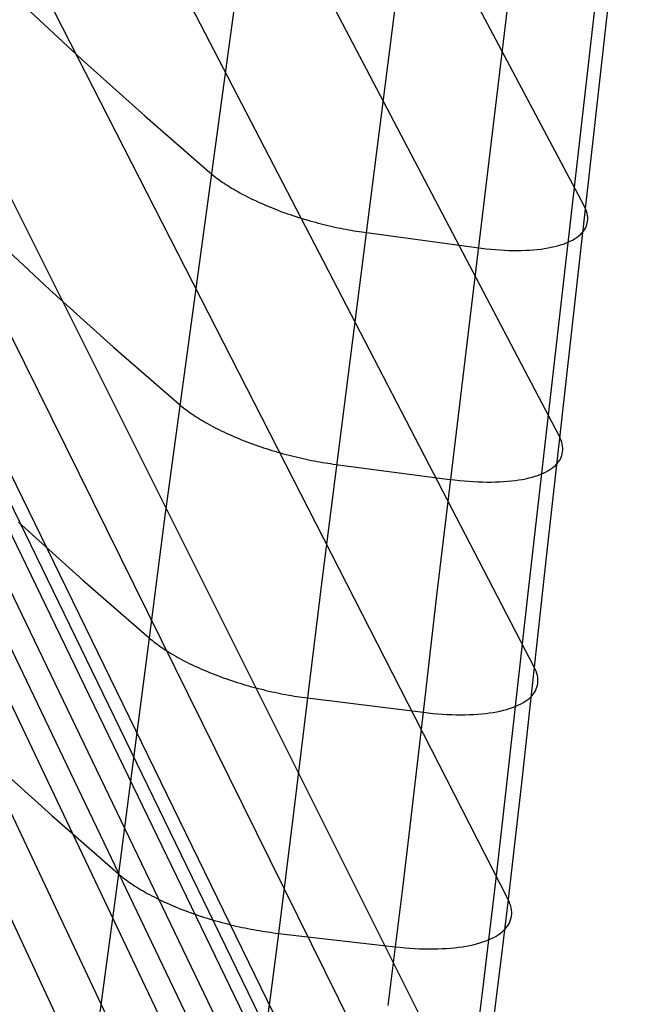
# Model space of a CAD drawing. Header units: millimetres. Extents: x 119 to 175.9, y -203.1 to -153.8.
# Tile 235 of 256: x 173.4 to 174.8, y -199.9 to -197.7. Entities that reach past the tile are written whole.
import ezdxf

# ---------------------------------------------------------------- set-up
doc = ezdxf.new("R2010")
doc.units = ezdxf.units.MM
doc.header["$MEASUREMENT"] = 0
doc.layers.add('Livello 03', color=5, linetype='Continuous', true_color=0x0000ff)

msp = doc.modelspace()

# ---------------------------------------------------------------- linework, layer by layer
at = {"layer": 'Livello 03'}
for p, q in [((174.6452, -198.1303, 52.9635), (172.6353, -194.3476, 44.9209)), ((174.5894, -198.647, 53.0409), (172.5729, -194.8095, 44.8923)), ((174.5338, -199.1656, 53.1068), (172.5129, -195.2721, 44.8664)), ((174.4751, -199.6864, 53.1455), (172.4556, -195.7352, 44.8406)), ((174.4082, -200.2076, 53.1323), (172.4013, -196.1987, 44.8121)), ((174.3698, -200.4648, 53.0951), (172.3752, -196.4302, 44.7958)), ((174.3273, -200.7163, 53.0322), (172.3499, -196.6618, 44.7774)), ((174.3172, -200.7704, 53.0131), (172.3464, -196.7133, 44.7797)), ((174.3068, -200.8222, 52.9891), (172.3429, -196.7648, 44.7817)), ((174.2854, -200.9196, 52.9299), (172.3361, -196.8674, 44.7856)), ((174.2637, -201.0111, 52.8625), (172.3298, -196.9699, 44.79)), ((173.9509, -197.0243, 53.1691), (173.7039, -198.8379, 53.4399)), ((174.242, -201.0994, 52.7909), (172.3241, -197.0721, 44.7956)), ((174.7648, -197.0974, 52.8116), (174.5618, -198.906, 53.0761)), ((174.2886, -197.1552, 53.271), (174.0573, -198.9725, 53.5506)), ((174.727, -197.1795, 53.0411), (174.5197, -198.9934, 53.3156)), ((174.5329, -197.1889, 53.1931), (174.3146, -199.0055, 53.4721)), ((174.1986, -201.2702, 52.6417), (172.3156, -197.2759, 44.8136)), ((174.1555, -201.4365, 52.4882), (172.3119, -197.4775, 44.8445)), ((173.3817, -197.6755, 52.6589), (173.5186, -197.803, 52.885)), ((173.5186, -197.803, 52.885), (173.6602, -197.9301, 53.1074)), ((173.6602, -197.9301, 53.1074), (173.8061, -198.0568, 53.3259)), ((173.8061, -198.0568, 53.3259), (173.8092, -198.0595, 53.3304)), ((173.8092, -198.0595, 53.3304), (173.8125, -198.0621, 53.3348)), ((173.8125, -198.0621, 53.3348), (173.8158, -198.0648, 53.3392)), ((173.8158, -198.0648, 53.3392), (173.8193, -198.0674, 53.3435)), ((173.8193, -198.0674, 53.3435), (173.8228, -198.0701, 53.3478)), ((173.8228, -198.0701, 53.3478), (173.8265, -198.0728, 53.3521)), ((173.8265, -198.0728, 53.3521), (173.8303, -198.0755, 53.3563)), ((173.8303, -198.0755, 53.3563), (173.8342, -198.0782, 53.3604)), ((173.8342, -198.0782, 53.3604), (173.8382, -198.0809, 53.3645)), ((173.8382, -198.0809, 53.3645), (173.8423, -198.0836, 53.3685)), ((173.8423, -198.0836, 53.3685), (173.8465, -198.0863, 53.3725)), ((173.8465, -198.0863, 53.3725), (173.8508, -198.089, 53.3763)), ((173.8508, -198.089, 53.3763), (173.8552, -198.0917, 53.3801)), ((173.8552, -198.0917, 53.3801), (173.8598, -198.0944, 53.3839)), ((173.8598, -198.0944, 53.3839), (173.8644, -198.0971, 53.3875)), ((173.8644, -198.0971, 53.3875), (173.8691, -198.0997, 53.3911)), ((173.8691, -198.0997, 53.3911), (173.8739, -198.1024, 53.3945)), ((173.8739, -198.1024, 53.3945), (173.8788, -198.1051, 53.3979)), ((173.8788, -198.1051, 53.3979), (173.8838, -198.1077, 53.4012)), ((173.8838, -198.1077, 53.4012), (173.8889, -198.1104, 53.4044)), ((173.8889, -198.1104, 53.4044), (173.8941, -198.113, 53.4075)), ((173.8941, -198.113, 53.4075), (173.8993, -198.1156, 53.4106)), ((173.8993, -198.1156, 53.4106), (173.9047, -198.1181, 53.4135)), ((173.9047, -198.1181, 53.4135), (173.9101, -198.1207, 53.4163)), ((173.9101, -198.1207, 53.4163), (173.9156, -198.1232, 53.419)), ((173.9156, -198.1232, 53.419), (173.9212, -198.1258, 53.4215)), ((173.9212, -198.1258, 53.4215), (173.9268, -198.1282, 53.424)), ((173.9268, -198.1282, 53.424), (173.9326, -198.1307, 53.4264)), ((173.9326, -198.1307, 53.4264), (173.9383, -198.1331, 53.4286)), ((174.6475, -198.135, 52.9736), (174.6452, -198.1303, 52.9635)), ((173.9383, -198.1331, 53.4286), (173.9442, -198.1355, 53.4308)), ((173.9442, -198.1355, 53.4308), (173.9501, -198.1379, 53.4328)), ((173.9501, -198.1379, 53.4328), (173.956, -198.1402, 53.4347)), ((173.956, -198.1402, 53.4347), (173.962, -198.1425, 53.4365)), ((173.962, -198.1425, 53.4365), (173.9681, -198.1448, 53.4381)), ((173.9681, -198.1448, 53.4381), (173.9742, -198.147, 53.4397)), ((173.9742, -198.147, 53.4397), (173.9803, -198.1492, 53.4411)), ((173.9803, -198.1492, 53.4411), (173.9865, -198.1513, 53.4424)), ((173.9865, -198.1513, 53.4424), (173.9927, -198.1534, 53.4436)), ((173.9927, -198.1534, 53.4436), (173.9989, -198.1555, 53.4446)), ((174.6494, -198.1396, 52.9837), (174.6475, -198.135, 52.9736)), ((174.651, -198.1441, 52.994), (174.6494, -198.1396, 52.9837)), ((174.6522, -198.1486, 53.0043), (174.651, -198.1441, 52.994)), ((174.653, -198.153, 53.0147), (174.6522, -198.1486, 53.0043)), ((174.6535, -198.1574, 53.0251), (174.653, -198.153, 53.0147)), ((173.9989, -198.1555, 53.4446), (174.0052, -198.1575, 53.4455)), ((174.0052, -198.1575, 53.4455), (174.0114, -198.1595, 53.4463)), ((174.0114, -198.1595, 53.4463), (174.0177, -198.1614, 53.447)), ((174.0177, -198.1614, 53.447), (174.024, -198.1633, 53.4476)), ((174.024, -198.1633, 53.4476), (174.0303, -198.1651, 53.448)), ((174.0303, -198.1651, 53.448), (174.0366, -198.1669, 53.4483)), ((174.0366, -198.1669, 53.4483), (174.043, -198.1686, 53.4485)), ((174.043, -198.1686, 53.4485), (174.0493, -198.1703, 53.4485)), ((174.0493, -198.1703, 53.4485), (174.0556, -198.1719, 53.4485)), ((174.0556, -198.1719, 53.4485), (174.0619, -198.1735, 53.4483)), ((174.0619, -198.1735, 53.4483), (174.0681, -198.175, 53.448)), ((174.0681, -198.175, 53.448), (174.0744, -198.1765, 53.4476)), ((174.6501, -198.1778, 53.0777), (174.6515, -198.1739, 53.0671)), ((174.6515, -198.1739, 53.0671), (174.6526, -198.1699, 53.0566)), ((174.6526, -198.1699, 53.0566), (174.6532, -198.1658, 53.0461)), ((174.6532, -198.1658, 53.0461), (174.6535, -198.1616, 53.0356)), ((174.6535, -198.1616, 53.0356), (174.6535, -198.1574, 53.0251)), ((173.3091, -198.1908, 52.7277), (173.4474, -198.3198, 52.9571)), ((174.0744, -198.1765, 53.4476), (174.0806, -198.1779, 53.4471)), ((174.0806, -198.1779, 53.4471), (174.0869, -198.1793, 53.4465)), ((174.0869, -198.1793, 53.4465), (174.093, -198.1806, 53.4457)), ((174.093, -198.1806, 53.4457), (174.0992, -198.1819, 53.4449)), ((174.0992, -198.1819, 53.4449), (174.1053, -198.1831, 53.4439)), ((174.1053, -198.1831, 53.4439), (174.1114, -198.1843, 53.4428)), ((174.1114, -198.1843, 53.4428), (174.1174, -198.1854, 53.4417)), ((174.1174, -198.1854, 53.4417), (174.1235, -198.1864, 53.4404)), ((174.1235, -198.1864, 53.4404), (174.1294, -198.1875, 53.439)), ((174.1294, -198.1875, 53.439), (174.1353, -198.1884, 53.4376)), ((174.1353, -198.1884, 53.4376), (174.1412, -198.1893, 53.436)), ((174.1412, -198.1893, 53.436), (174.147, -198.1902, 53.4344)), ((174.147, -198.1902, 53.4344), (174.1527, -198.191, 53.4326)), ((174.1527, -198.191, 53.4326), (174.4045, -198.2252, 53.354)), ((174.6338, -198.1987, 53.14), (174.6374, -198.1956, 53.1298)), ((174.6374, -198.1956, 53.1298), (174.6407, -198.1922, 53.1195)), ((174.6407, -198.1922, 53.1195), (174.6436, -198.1888, 53.1091)), ((174.6436, -198.1888, 53.1091), (174.6461, -198.1852, 53.0987)), ((174.6461, -198.1852, 53.0987), (174.6483, -198.1816, 53.0882)), ((174.6483, -198.1816, 53.0882), (174.6501, -198.1778, 53.0777)), ((174.5861, -198.2213, 53.2266), (174.5927, -198.2194, 53.2176)), ((174.5927, -198.2194, 53.2176), (174.5989, -198.2173, 53.2084)), ((174.5989, -198.2173, 53.2084), (174.6049, -198.2151, 53.1991)), ((174.6049, -198.2151, 53.1991), (174.6106, -198.2127, 53.1896)), ((174.6106, -198.2127, 53.1896), (174.6159, -198.2102, 53.1799)), ((174.6159, -198.2102, 53.1799), (174.6209, -198.2075, 53.1701)), ((174.6209, -198.2075, 53.1701), (174.6255, -198.2047, 53.1602)), ((174.6255, -198.2047, 53.1602), (174.6299, -198.2018, 53.1502)), ((174.6299, -198.2018, 53.1502), (174.6338, -198.1987, 53.14)), ((174.4045, -198.2252, 53.354), (174.4152, -198.2266, 53.3505)), ((174.4152, -198.2266, 53.3505), (174.4257, -198.2278, 53.3467)), ((174.4257, -198.2278, 53.3467), (174.4362, -198.2289, 53.3425)), ((174.4362, -198.2289, 53.3425), (174.4465, -198.2297, 53.338)), ((174.4465, -198.2297, 53.338), (174.4567, -198.2305, 53.3332)), ((174.4567, -198.2305, 53.3332), (174.4668, -198.231, 53.328)), ((174.4668, -198.231, 53.328), (174.4767, -198.2314, 53.3225)), ((174.4767, -198.2314, 53.3225), (174.4864, -198.2316, 53.3168)), ((174.4864, -198.2316, 53.3168), (174.496, -198.2317, 53.3107)), ((174.496, -198.2317, 53.3107), (174.5053, -198.2316, 53.3044)), ((174.5053, -198.2316, 53.3044), (174.5145, -198.2313, 53.2977)), ((174.5145, -198.2313, 53.2977), (174.5234, -198.2308, 53.2908)), ((174.5234, -198.2308, 53.2908), (174.5321, -198.2302, 53.2836)), ((174.5321, -198.2302, 53.2836), (174.5406, -198.2294, 53.2762)), ((174.5406, -198.2294, 53.2762), (174.5489, -198.2285, 53.2685)), ((174.5489, -198.2285, 53.2685), (174.5568, -198.2273, 53.2606)), ((174.5568, -198.2273, 53.2606), (174.5646, -198.2261, 53.2524)), ((174.5646, -198.2261, 53.2524), (174.572, -198.2246, 53.244)), ((174.572, -198.2246, 53.244), (174.5792, -198.223, 53.2354)), ((174.5792, -198.223, 53.2354), (174.5861, -198.2213, 53.2266)), ((173.4474, -198.3198, 52.9571), (173.5903, -198.4484, 53.1827)), ((173.5903, -198.4484, 53.1827), (173.7377, -198.5766, 53.4045)), ((173.7377, -198.5766, 53.4045), (173.7408, -198.5792, 53.409)), ((173.7408, -198.5792, 53.409), (173.7441, -198.5819, 53.4135)), ((173.7441, -198.5819, 53.4135), (173.7475, -198.5846, 53.418)), ((173.7475, -198.5846, 53.418), (173.751, -198.5873, 53.4224)), ((173.751, -198.5873, 53.4224), (173.7546, -198.59, 53.4268)), ((173.7546, -198.59, 53.4268), (173.7583, -198.5927, 53.4311)), ((173.7583, -198.5927, 53.4311), (173.7621, -198.5954, 53.4353)), ((173.7621, -198.5954, 53.4353), (173.7661, -198.5981, 53.4395)), ((173.7661, -198.5981, 53.4395), (173.7701, -198.6009, 53.4437)), ((173.7701, -198.6009, 53.4437), (173.7742, -198.6036, 53.4478)), ((173.7742, -198.6036, 53.4478), (173.7785, -198.6063, 53.4518)), ((173.7785, -198.6063, 53.4518), (173.7829, -198.609, 53.4557)), ((173.7829, -198.609, 53.4557), (173.7873, -198.6118, 53.4596)), ((173.7873, -198.6118, 53.4596), (173.7919, -198.6145, 53.4634)), ((173.7919, -198.6145, 53.4634), (173.7966, -198.6172, 53.4671)), ((173.7966, -198.6172, 53.4671), (173.8014, -198.6199, 53.4707)), ((173.8014, -198.6199, 53.4707), (173.8062, -198.6226, 53.4742)), ((173.8062, -198.6226, 53.4742), (173.8112, -198.6253, 53.4777)), ((173.8112, -198.6253, 53.4777), (173.8163, -198.6279, 53.481)), ((173.8163, -198.6279, 53.481), (173.8214, -198.6306, 53.4843)), ((173.8214, -198.6306, 53.4843), (173.8267, -198.6332, 53.4875)), ((173.8267, -198.6332, 53.4875), (173.832, -198.6358, 53.4905)), ((173.832, -198.6358, 53.4905), (173.8374, -198.6384, 53.4935)), ((173.8374, -198.6384, 53.4935), (173.8429, -198.641, 53.4963)), ((173.8429, -198.641, 53.4963), (173.8485, -198.6435, 53.4991)), ((173.8485, -198.6435, 53.4991), (173.8541, -198.6461, 53.5017)), ((173.8541, -198.6461, 53.5017), (173.8598, -198.6486, 53.5043)), ((173.8598, -198.6486, 53.5043), (173.8656, -198.651, 53.5067)), ((173.8656, -198.651, 53.5067), (173.8715, -198.6535, 53.509)), ((173.8715, -198.6535, 53.509), (173.8774, -198.6559, 53.5112)), ((173.8774, -198.6559, 53.5112), (173.8834, -198.6583, 53.5132)), ((173.8834, -198.6583, 53.5132), (173.8894, -198.6606, 53.5152)), ((173.8894, -198.6606, 53.5152), (173.8955, -198.6629, 53.517)), ((174.5917, -198.6518, 53.0511), (174.5894, -198.647, 53.0409)), ((174.5936, -198.6565, 53.0613), (174.5917, -198.6518, 53.0511)), ((174.5952, -198.6611, 53.0717), (174.5936, -198.6565, 53.0613)), ((174.5964, -198.6657, 53.0821), (174.5952, -198.6611, 53.0717)), ((173.8955, -198.6629, 53.517), (173.9016, -198.6652, 53.5187)), ((173.9016, -198.6652, 53.5187), (173.9078, -198.6674, 53.5203)), ((173.9078, -198.6674, 53.5203), (173.914, -198.6696, 53.5217)), ((173.914, -198.6696, 53.5217), (173.9203, -198.6717, 53.5231)), ((173.9203, -198.6717, 53.5231), (173.9265, -198.6739, 53.5243)), ((173.9265, -198.6739, 53.5243), (173.9328, -198.6759, 53.5254)), ((173.9328, -198.6759, 53.5254), (173.9392, -198.6779, 53.5263)), ((173.9392, -198.6779, 53.5263), (173.9455, -198.6799, 53.5272)), ((173.9455, -198.6799, 53.5272), (173.9519, -198.6818, 53.5279)), ((173.9519, -198.6818, 53.5279), (173.9583, -198.6837, 53.5285)), ((173.9583, -198.6837, 53.5285), (173.9647, -198.6855, 53.5289)), ((174.5972, -198.6701, 53.0927), (174.5964, -198.6657, 53.0821)), ((174.5966, -198.6873, 53.1351), (174.5974, -198.6831, 53.1245)), ((174.5976, -198.6746, 53.1032), (174.5972, -198.6701, 53.0927)), ((174.5974, -198.6831, 53.1245), (174.5977, -198.6789, 53.1138)), ((174.5977, -198.6789, 53.1138), (174.5976, -198.6746, 53.1032)), ((173.9647, -198.6855, 53.5289), (173.9711, -198.6873, 53.5292)), ((173.9711, -198.6873, 53.5292), (173.9775, -198.689, 53.5295)), ((173.9775, -198.689, 53.5295), (173.9839, -198.6907, 53.5296)), ((173.9839, -198.6907, 53.5296), (173.9903, -198.6923, 53.5295)), ((173.9903, -198.6923, 53.5295), (173.9967, -198.6939, 53.5294)), ((173.9967, -198.6939, 53.5294), (174.003, -198.6954, 53.5291)), ((174.003, -198.6954, 53.5291), (174.0094, -198.6969, 53.5287)), ((174.0094, -198.6969, 53.5287), (174.0157, -198.6983, 53.5282)), ((174.0157, -198.6983, 53.5282), (174.022, -198.6997, 53.5276)), ((174.022, -198.6997, 53.5276), (174.0283, -198.701, 53.5269)), ((174.0283, -198.701, 53.5269), (174.0345, -198.7023, 53.526)), ((174.0345, -198.7023, 53.526), (174.0407, -198.7035, 53.5251)), ((174.0407, -198.7035, 53.5251), (174.0469, -198.7046, 53.524)), ((174.0469, -198.7046, 53.524), (174.053, -198.7057, 53.5229)), ((174.053, -198.7057, 53.5229), (174.0591, -198.7068, 53.5216)), ((174.5874, -198.7066, 53.1882), (174.59, -198.7029, 53.1777)), ((174.59, -198.7029, 53.1777), (174.5922, -198.6992, 53.1671)), ((174.5922, -198.6992, 53.1671), (174.5941, -198.6953, 53.1564)), ((174.5941, -198.6953, 53.1564), (174.5955, -198.6914, 53.1458)), ((174.5955, -198.6914, 53.1458), (174.5966, -198.6873, 53.1351)), ((174.0591, -198.7068, 53.5216), (174.0652, -198.7078, 53.5202)), ((174.0652, -198.7078, 53.5202), (174.0712, -198.7087, 53.5188)), ((174.0712, -198.7087, 53.5188), (174.0771, -198.7096, 53.5172)), ((174.0771, -198.7096, 53.5172), (174.083, -198.7105, 53.5156)), ((174.083, -198.7105, 53.5156), (174.0888, -198.7112, 53.5138)), ((174.0888, -198.7112, 53.5138), (174.3443, -198.7448, 53.4352)), ((174.5591, -198.7285, 53.2598), (174.5642, -198.7257, 53.2499)), ((174.5642, -198.7257, 53.2499), (174.569, -198.7229, 53.2399)), ((174.569, -198.7229, 53.2399), (174.5734, -198.7199, 53.2297)), ((174.5734, -198.7199, 53.2297), (174.5774, -198.7167, 53.2195)), ((174.5774, -198.7167, 53.2195), (174.5811, -198.7135, 53.2091)), ((174.5811, -198.7135, 53.2091), (174.5844, -198.7101, 53.1987)), ((174.5844, -198.7101, 53.1987), (174.5874, -198.7066, 53.1882)), ((174.3443, -198.7448, 53.4352), (174.3551, -198.7462, 53.4317)), ((174.3551, -198.7462, 53.4317), (174.3659, -198.7473, 53.4279)), ((174.3659, -198.7473, 53.4279), (174.3765, -198.7484, 53.4237)), ((174.3765, -198.7484, 53.4237), (174.387, -198.7492, 53.4191)), ((174.387, -198.7492, 53.4191), (174.3973, -198.7499, 53.4143)), ((174.3973, -198.7499, 53.4143), (174.4075, -198.7504, 53.4091)), ((174.456, -198.7504, 53.3786), (174.4651, -198.7499, 53.3717)), ((174.4651, -198.7499, 53.3717), (174.4739, -198.7492, 53.3644)), ((174.4739, -198.7492, 53.3644), (174.4825, -198.7484, 53.357)), ((174.4825, -198.7484, 53.357), (174.4909, -198.7474, 53.3492)), ((174.4909, -198.7474, 53.3492), (174.499, -198.7462, 53.3412)), ((174.499, -198.7462, 53.3412), (174.5069, -198.7449, 53.333)), ((174.5069, -198.7449, 53.333), (174.5145, -198.7434, 53.3245)), ((174.5145, -198.7434, 53.3245), (174.5218, -198.7417, 53.3158)), ((174.5218, -198.7417, 53.3158), (174.5288, -198.7399, 53.3069)), ((174.5288, -198.7399, 53.3069), (174.5355, -198.7379, 53.2979)), ((174.5355, -198.7379, 53.2979), (174.5419, -198.7358, 53.2886)), ((174.5419, -198.7358, 53.2886), (174.548, -198.7335, 53.2792)), ((174.548, -198.7335, 53.2792), (174.5537, -198.731, 53.2695)), ((174.5537, -198.731, 53.2695), (174.5591, -198.7285, 53.2598)), ((174.4075, -198.7504, 53.4091), (174.4176, -198.7507, 53.4036)), ((174.4176, -198.7507, 53.4036), (174.4275, -198.7509, 53.3978)), ((174.4275, -198.7509, 53.3978), (174.4372, -198.7509, 53.3917)), ((174.4372, -198.7509, 53.3917), (174.4467, -198.7507, 53.3853)), ((174.4467, -198.7507, 53.3853), (174.456, -198.7504, 53.3786)), ((173.7039, -198.8379, 53.4399), (173.6702, -199.1003, 53.4704)), ((173.3773, -198.841, 53.0172), (173.5215, -198.9709, 53.2458)), ((174.5618, -198.906, 53.0761), (174.5338, -199.1656, 53.1068)), ((173.5215, -198.9709, 53.2458), (173.6702, -199.1003, 53.4704)), ((174.0573, -198.9725, 53.5506), (174.0256, -199.2348, 53.5824)), ((174.3146, -199.0055, 53.4721), (174.2846, -199.267, 53.5041)), ((174.5197, -198.9934, 53.3156), (174.4912, -199.2539, 53.3473)), ((173.6702, -199.1003, 53.4704), (173.6361, -199.3641, 53.4939)), ((173.6702, -199.1003, 53.4704), (173.6734, -199.103, 53.475)), ((173.6734, -199.103, 53.475), (173.6767, -199.1057, 53.4796)), ((173.6767, -199.1057, 53.4796), (173.6801, -199.1084, 53.4841)), ((173.6801, -199.1084, 53.4841), (173.6836, -199.1112, 53.4886)), ((173.6836, -199.1112, 53.4886), (173.6872, -199.1139, 53.493)), ((173.6872, -199.1139, 53.493), (173.691, -199.1166, 53.4974)), ((173.691, -199.1166, 53.4974), (173.6948, -199.1194, 53.5017)), ((173.6948, -199.1194, 53.5017), (173.6988, -199.1221, 53.506)), ((173.6988, -199.1221, 53.506), (173.7029, -199.1248, 53.5102)), ((173.7029, -199.1248, 53.5102), (173.7071, -199.1276, 53.5143)), ((173.7071, -199.1276, 53.5143), (173.7114, -199.1303, 53.5184)), ((173.7114, -199.1303, 53.5184), (173.7158, -199.1331, 53.5224)), ((173.7158, -199.1331, 53.5224), (173.7203, -199.1358, 53.5263)), ((173.7203, -199.1358, 53.5263), (173.7249, -199.1385, 53.5302)), ((173.7249, -199.1385, 53.5302), (173.7297, -199.1413, 53.5339)), ((173.7297, -199.1413, 53.5339), (173.7345, -199.144, 53.5376)), ((173.7345, -199.144, 53.5376), (173.7394, -199.1467, 53.5412)), ((173.7394, -199.1467, 53.5412), (173.7444, -199.1494, 53.5447)), ((173.7444, -199.1494, 53.5447), (173.7496, -199.1521, 53.5481)), ((173.7496, -199.1521, 53.5481), (173.7548, -199.1547, 53.5514)), ((173.7548, -199.1547, 53.5514), (173.7601, -199.1574, 53.5547)), ((173.7601, -199.1574, 53.5547), (173.7655, -199.16, 53.5578)), ((173.7655, -199.16, 53.5578), (173.7709, -199.1626, 53.5608)), ((173.7709, -199.1626, 53.5608), (173.7765, -199.1652, 53.5637)), ((173.7765, -199.1652, 53.5637), (173.7821, -199.1677, 53.5665)), ((173.7821, -199.1677, 53.5665), (173.7879, -199.1703, 53.5692)), ((174.5338, -199.1656, 53.1068), (174.5051, -199.4257, 53.1309)), ((174.5361, -199.1704, 53.1171), (174.5338, -199.1656, 53.1068)), ((173.7879, -199.1703, 53.5692), (173.7936, -199.1728, 53.5718)), ((173.7936, -199.1728, 53.5718), (173.7995, -199.1752, 53.5742)), ((173.7995, -199.1752, 53.5742), (173.8054, -199.1777, 53.5766)), ((173.8054, -199.1777, 53.5766), (173.8114, -199.1801, 53.5788)), ((173.8114, -199.1801, 53.5788), (173.8175, -199.1825, 53.5809)), ((173.8175, -199.1825, 53.5809), (173.8236, -199.1848, 53.5829)), ((173.8236, -199.1848, 53.5829), (173.8297, -199.1871, 53.5848)), ((173.8297, -199.1871, 53.5848), (173.8359, -199.1894, 53.5865)), ((173.8359, -199.1894, 53.5865), (173.8422, -199.1916, 53.5882)), ((173.8422, -199.1916, 53.5882), (173.8485, -199.1938, 53.5897)), ((174.5381, -199.1751, 53.1275), (174.5361, -199.1704, 53.1171)), ((174.5396, -199.1798, 53.138), (174.5381, -199.1751, 53.1275)), ((174.5408, -199.1845, 53.1485), (174.5396, -199.1798, 53.138)), ((174.5416, -199.189, 53.1591), (174.5408, -199.1845, 53.1485)), ((174.542, -199.1935, 53.1698), (174.5416, -199.189, 53.1591)), ((173.8485, -199.1938, 53.5897), (173.8548, -199.1959, 53.591)), ((173.8548, -199.1959, 53.591), (173.8611, -199.198, 53.5923)), ((173.8611, -199.198, 53.5923), (173.8675, -199.2, 53.5934)), ((173.8675, -199.2, 53.5934), (173.874, -199.202, 53.5944)), ((173.874, -199.202, 53.5944), (173.8804, -199.204, 53.5953)), ((173.8804, -199.204, 53.5953), (173.8868, -199.2059, 53.596)), ((173.8868, -199.2059, 53.596), (173.8933, -199.2078, 53.5966)), ((173.8933, -199.2078, 53.5966), (173.8998, -199.2096, 53.5971)), ((173.8998, -199.2096, 53.5971), (173.9063, -199.2114, 53.5975)), ((173.9063, -199.2114, 53.5975), (173.9127, -199.2131, 53.5977)), ((173.9127, -199.2131, 53.5977), (173.9192, -199.2147, 53.5979)), ((174.5383, -199.2147, 53.2236), (174.5398, -199.2106, 53.2128)), ((174.5398, -199.2106, 53.2128), (174.5409, -199.2065, 53.202)), ((174.5409, -199.2065, 53.202), (174.5417, -199.2023, 53.1913)), ((174.5417, -199.2023, 53.1913), (174.542, -199.1979, 53.1805)), ((174.542, -199.1979, 53.1805), (174.542, -199.1935, 53.1698)), ((173.9192, -199.2147, 53.5979), (173.9257, -199.2163, 53.5979)), ((173.9257, -199.2163, 53.5979), (173.9322, -199.2179, 53.5977)), ((173.9322, -199.2179, 53.5977), (173.9386, -199.2194, 53.5975)), ((173.9386, -199.2194, 53.5975), (173.945, -199.2208, 53.5971)), ((173.945, -199.2208, 53.5971), (173.9515, -199.2222, 53.5966)), ((173.9515, -199.2222, 53.5966), (173.9578, -199.2236, 53.596)), ((173.9578, -199.2236, 53.596), (173.9642, -199.2249, 53.5953)), ((173.9642, -199.2249, 53.5953), (173.9705, -199.2261, 53.5945)), ((173.9705, -199.2261, 53.5945), (173.9768, -199.2273, 53.5936)), ((173.9768, -199.2273, 53.5936), (173.9831, -199.2284, 53.5925)), ((173.9831, -199.2284, 53.5925), (173.9893, -199.2295, 53.5914)), ((173.9893, -199.2295, 53.5914), (173.9955, -199.2305, 53.5901)), ((174.0256, -199.2348, 53.5824), (173.9933, -199.4982, 53.6071)), ((173.9955, -199.2305, 53.5901), (174.0016, -199.2315, 53.5888)), ((174.0016, -199.2315, 53.5888), (174.0077, -199.2324, 53.5873)), ((174.0077, -199.2324, 53.5873), (174.0137, -199.2333, 53.5858)), ((174.0137, -199.2333, 53.5858), (174.0197, -199.2341, 53.5842)), ((174.0197, -199.2341, 53.5842), (174.0256, -199.2348, 53.5824)), ((174.0256, -199.2348, 53.5824), (174.2846, -199.267, 53.5041)), ((174.5212, -199.2366, 53.2872), (174.525, -199.2333, 53.2767)), ((174.525, -199.2333, 53.2767), (174.5284, -199.2298, 53.2662)), ((174.5284, -199.2298, 53.2662), (174.5314, -199.2262, 53.2556)), ((174.5314, -199.2262, 53.2556), (174.5341, -199.2225, 53.245)), ((174.5341, -199.2225, 53.245), (174.5364, -199.2186, 53.2343)), ((174.5364, -199.2186, 53.2343), (174.5383, -199.2147, 53.2236)), ((174.4912, -199.2539, 53.3473), (174.462, -199.5152, 53.3722)), ((174.4785, -199.2585, 53.3662), (174.485, -199.2563, 53.3568)), ((174.485, -199.2563, 53.3568), (174.4912, -199.2539, 53.3473)), ((174.4912, -199.2539, 53.3473), (174.4971, -199.2514, 53.3377)), ((174.4971, -199.2514, 53.3377), (174.5026, -199.2487, 53.3278)), ((174.5026, -199.2487, 53.3278), (174.5078, -199.2459, 53.3178)), ((174.5078, -199.2459, 53.3178), (174.5126, -199.243, 53.3077)), ((174.5126, -199.243, 53.3077), (174.5171, -199.2399, 53.2975)), ((174.5171, -199.2399, 53.2975), (174.5212, -199.2366, 53.2872)), ((174.2846, -199.267, 53.5041), (174.2539, -199.5294, 53.5291)), ((174.2846, -199.267, 53.5041), (174.2955, -199.2683, 53.5006)), ((174.2955, -199.2683, 53.5006), (174.3064, -199.2694, 53.4968)), ((174.3064, -199.2694, 53.4968), (174.3172, -199.2704, 53.4926)), ((174.3172, -199.2704, 53.4926), (174.3278, -199.2712, 53.4881)), ((174.3278, -199.2712, 53.4881), (174.3383, -199.2718, 53.4832)), ((174.3383, -199.2718, 53.4832), (174.3487, -199.2722, 53.478)), ((174.3487, -199.2722, 53.478), (174.3589, -199.2725, 53.4725)), ((174.3589, -199.2725, 53.4725), (174.3689, -199.2726, 53.4667)), ((174.3689, -199.2726, 53.4667), (174.3787, -199.2725, 53.4606)), ((174.3787, -199.2725, 53.4606), (174.3884, -199.2723, 53.4542)), ((174.3884, -199.2723, 53.4542), (174.3978, -199.2719, 53.4474)), ((174.3978, -199.2719, 53.4474), (174.407, -199.2713, 53.4405)), ((174.407, -199.2713, 53.4405), (174.416, -199.2705, 53.4332)), ((174.416, -199.2705, 53.4332), (174.4248, -199.2696, 53.4256)), ((174.4248, -199.2696, 53.4256), (174.4333, -199.2685, 53.4178)), ((174.4333, -199.2685, 53.4178), (174.4415, -199.2673, 53.4098)), ((174.4415, -199.2673, 53.4098), (174.4495, -199.2658, 53.4015)), ((174.4495, -199.2658, 53.4015), (174.4572, -199.2642, 53.393)), ((174.4572, -199.2642, 53.393), (174.4646, -199.2625, 53.3843)), ((174.4646, -199.2625, 53.3843), (174.4717, -199.2606, 53.3753)), ((174.4717, -199.2606, 53.3753), (174.4785, -199.2585, 53.3662)), ((173.3066, -199.3677, 53.0498), (173.4517, -199.4987, 53.2805)), ((173.6361, -199.3641, 53.4939), (173.6188, -199.4965, 53.502)), ((174.5051, -199.4257, 53.1309), (174.4903, -199.556, 53.1395)), ((173.4517, -199.4987, 53.2805), (173.6013, -199.6292, 53.5074)), ((173.6188, -199.4965, 53.502), (173.6013, -199.6292, 53.5074)), ((173.9933, -199.4982, 53.6071), (173.9769, -199.6303, 53.6159)), ((174.462, -199.5152, 53.3722), (174.4469, -199.646, 53.3812)), ((174.2539, -199.5294, 53.5291), (174.2382, -199.661, 53.5381)), ((174.4903, -199.556, 53.1395), (174.4751, -199.6864, 53.1455)), ((173.6013, -199.6292, 53.5074), (173.5836, -199.7621, 53.5095)), ((173.6013, -199.6292, 53.5074), (173.6045, -199.6319, 53.512)), ((173.6045, -199.6319, 53.512), (173.6079, -199.6346, 53.5166)), ((173.9769, -199.6303, 53.6159), (173.9602, -199.7626, 53.6218)), ((173.6079, -199.6346, 53.5166), (173.6113, -199.6373, 53.5212)), ((173.6113, -199.6373, 53.5212), (173.6148, -199.6401, 53.5257)), ((173.6148, -199.6401, 53.5257), (173.6185, -199.6428, 53.5302)), ((173.6185, -199.6428, 53.5302), (173.6223, -199.6456, 53.5346)), ((173.6223, -199.6456, 53.5346), (173.6262, -199.6483, 53.539)), ((173.6262, -199.6483, 53.539), (173.6302, -199.6511, 53.5433)), ((173.6302, -199.6511, 53.5433), (173.6343, -199.6538, 53.5476)), ((173.6343, -199.6538, 53.5476), (173.6385, -199.6566, 53.5517)), ((174.4469, -199.646, 53.3812), (174.4314, -199.7771, 53.3874)), ((173.6385, -199.6566, 53.5517), (173.6429, -199.6593, 53.5559)), ((173.6429, -199.6593, 53.5559), (173.6473, -199.6621, 53.5599)), ((173.6473, -199.6621, 53.5599), (173.6519, -199.6648, 53.5639)), ((173.6519, -199.6648, 53.5639), (173.6565, -199.6676, 53.5678)), ((173.6565, -199.6676, 53.5678), (173.6613, -199.6703, 53.5716)), ((173.6613, -199.6703, 53.5716), (173.6661, -199.673, 53.5753)), ((173.6661, -199.673, 53.5753), (173.6711, -199.6757, 53.579)), ((173.6711, -199.6757, 53.579), (173.6762, -199.6784, 53.5825)), ((174.2382, -199.661, 53.5381), (174.2221, -199.7927, 53.5443)), ((173.6762, -199.6784, 53.5825), (173.6813, -199.6811, 53.586)), ((173.6813, -199.6811, 53.586), (173.6866, -199.6837, 53.5893)), ((173.6866, -199.6837, 53.5893), (173.692, -199.6864, 53.5926)), ((173.692, -199.6864, 53.5926), (173.6974, -199.689, 53.5958)), ((173.6974, -199.689, 53.5958), (173.7029, -199.6916, 53.5988)), ((173.7029, -199.6916, 53.5988), (173.7085, -199.6942, 53.6018)), ((173.7085, -199.6942, 53.6018), (173.7142, -199.6967, 53.6046)), ((173.7142, -199.6967, 53.6046), (173.72, -199.6992, 53.6074)), ((173.72, -199.6992, 53.6074), (173.7258, -199.7017, 53.61)), ((174.4751, -199.6864, 53.1455), (174.4594, -199.817, 53.1484)), ((174.4774, -199.6913, 53.1559), (174.4751, -199.6864, 53.1455)), ((174.4793, -199.6962, 53.1664), (174.4774, -199.6913, 53.1559)), ((174.4809, -199.7009, 53.1769), (174.4793, -199.6962, 53.1664)), ((173.7258, -199.7017, 53.61), (173.7317, -199.7042, 53.6125)), ((173.7317, -199.7042, 53.6125), (173.7377, -199.7066, 53.6149)), ((173.7377, -199.7066, 53.6149), (173.7438, -199.709, 53.6172)), ((173.7438, -199.709, 53.6172), (173.7499, -199.7114, 53.6193)), ((173.7499, -199.7114, 53.6193), (173.756, -199.7137, 53.6214)), ((173.756, -199.7137, 53.6214), (173.7622, -199.716, 53.6233)), ((173.7622, -199.716, 53.6233), (173.7685, -199.7182, 53.6251)), ((173.7685, -199.7182, 53.6251), (173.7748, -199.7204, 53.6267)), ((173.7748, -199.7204, 53.6267), (173.7812, -199.7226, 53.6283)), ((174.4821, -199.7057, 53.1875), (174.4809, -199.7009, 53.1769)), ((174.4828, -199.7103, 53.1982), (174.4821, -199.7057, 53.1875)), ((174.4832, -199.7149, 53.209), (174.4828, -199.7103, 53.1982)), ((174.4828, -199.7238, 53.2306), (174.4832, -199.7194, 53.2198)), ((174.4832, -199.7194, 53.2198), (174.4832, -199.7149, 53.209)), ((173.7812, -199.7226, 53.6283), (173.7876, -199.7247, 53.6297)), ((173.7876, -199.7247, 53.6297), (173.794, -199.7268, 53.631)), ((173.794, -199.7268, 53.631), (173.8004, -199.7288, 53.6321)), ((173.8004, -199.7288, 53.6321), (173.8069, -199.7308, 53.6332)), ((173.8069, -199.7308, 53.6332), (173.8134, -199.7327, 53.6341)), ((173.8134, -199.7327, 53.6341), (173.8199, -199.7346, 53.6348)), ((173.8199, -199.7346, 53.6348), (173.8265, -199.7364, 53.6355)), ((173.8265, -199.7364, 53.6355), (173.833, -199.7382, 53.636)), ((173.833, -199.7382, 53.636), (173.8396, -199.7399, 53.6364)), ((173.8396, -199.7399, 53.6364), (173.8461, -199.7416, 53.6367)), ((173.8461, -199.7416, 53.6367), (173.8527, -199.7432, 53.6369)), ((173.8527, -199.7432, 53.6369), (173.8592, -199.7448, 53.6369)), ((174.475, -199.7445, 53.2846), (174.4773, -199.7406, 53.2738)), ((174.4773, -199.7406, 53.2738), (174.4793, -199.7365, 53.2631)), ((174.4793, -199.7365, 53.2631), (174.4808, -199.7324, 53.2522)), ((174.4808, -199.7324, 53.2522), (174.482, -199.7281, 53.2414)), ((174.482, -199.7281, 53.2414), (174.4828, -199.7238, 53.2306)), ((173.5836, -199.7621, 53.5095), (173.5655, -199.8953, 53.5077)), ((173.8592, -199.7448, 53.6369), (173.8657, -199.7463, 53.6368)), ((173.8657, -199.7463, 53.6368), (173.8723, -199.7478, 53.6366)), ((173.8723, -199.7478, 53.6366), (173.8788, -199.7492, 53.6362)), ((173.8788, -199.7492, 53.6362), (173.8852, -199.7505, 53.6358)), ((173.8852, -199.7505, 53.6358), (173.8917, -199.7518, 53.6352)), ((173.8917, -199.7518, 53.6352), (173.8981, -199.7531, 53.6345)), ((173.8981, -199.7531, 53.6345), (173.9045, -199.7543, 53.6337)), ((173.9045, -199.7543, 53.6337), (173.9109, -199.7554, 53.6328)), ((173.9109, -199.7554, 53.6328), (173.9172, -199.7565, 53.6318)), ((173.9172, -199.7565, 53.6318), (173.9235, -199.7575, 53.6307)), ((173.9235, -199.7575, 53.6307), (173.9297, -199.7585, 53.6295)), ((173.9297, -199.7585, 53.6295), (173.9359, -199.7594, 53.6281)), ((173.9359, -199.7594, 53.6281), (173.9421, -199.7603, 53.6267)), ((173.9421, -199.7603, 53.6267), (173.9482, -199.7611, 53.6252)), ((173.9602, -199.7626, 53.6218), (173.9431, -199.8951, 53.6245)), ((173.9482, -199.7611, 53.6252), (173.9542, -199.7619, 53.6235)), ((173.9542, -199.7619, 53.6235), (173.9602, -199.7626, 53.6218)), ((173.9602, -199.7626, 53.6218), (174.2221, -199.7927, 53.5443)), ((174.4531, -199.7657, 53.3477), (174.4577, -199.7624, 53.3374)), ((174.4577, -199.7624, 53.3374), (174.4619, -199.7591, 53.327)), ((174.4619, -199.7591, 53.327), (174.4657, -199.7556, 53.3165)), ((174.4657, -199.7556, 53.3165), (174.4692, -199.7521, 53.306)), ((174.4692, -199.7521, 53.306), (174.4723, -199.7483, 53.2953)), ((174.4723, -199.7483, 53.2953), (174.475, -199.7445, 53.2846)), ((174.3969, -199.788, 53.4332), (174.4044, -199.7861, 53.4245)), ((174.4044, -199.7861, 53.4245), (174.4116, -199.7841, 53.4155)), ((174.4116, -199.7841, 53.4155), (174.4185, -199.7819, 53.4063)), ((174.4314, -199.7771, 53.3874), (174.4154, -199.9082, 53.3905)), ((174.4185, -199.7819, 53.4063), (174.4251, -199.7796, 53.397)), ((174.4251, -199.7796, 53.397), (174.4314, -199.7771, 53.3874)), ((174.4314, -199.7771, 53.3874), (174.4373, -199.7744, 53.3777)), ((174.4373, -199.7744, 53.3777), (174.4429, -199.7716, 53.3678)), ((174.4429, -199.7716, 53.3678), (174.4482, -199.7687, 53.3578)), ((174.4482, -199.7687, 53.3578), (174.4531, -199.7657, 53.3477)), ((174.2221, -199.7927, 53.5443), (174.2056, -199.9246, 53.5472)), ((174.2221, -199.7927, 53.5443), (174.2332, -199.7939, 53.5408)), ((174.2332, -199.7939, 53.5408), (174.2442, -199.7949, 53.537)), ((174.2442, -199.7949, 53.537), (174.2551, -199.7958, 53.5328)), ((174.2551, -199.7958, 53.5328), (174.2659, -199.7964, 53.5283)), ((174.2659, -199.7964, 53.5283), (174.2765, -199.797, 53.5235)), ((174.2765, -199.797, 53.5235), (174.287, -199.7973, 53.5183)), ((174.287, -199.7973, 53.5183), (174.2973, -199.7975, 53.5128)), ((174.2973, -199.7975, 53.5128), (174.3074, -199.7975, 53.507)), ((174.3074, -199.7975, 53.507), (174.3174, -199.7973, 53.5009)), ((174.3174, -199.7973, 53.5009), (174.3271, -199.7969, 53.4945)), ((174.3271, -199.7969, 53.4945), (174.3367, -199.7964, 53.4878)), ((174.3367, -199.7964, 53.4878), (174.346, -199.7957, 53.4808)), ((174.346, -199.7957, 53.4808), (174.3552, -199.7948, 53.4735)), ((174.3552, -199.7948, 53.4735), (174.364, -199.7938, 53.4659)), ((174.364, -199.7938, 53.4659), (174.3726, -199.7926, 53.4581)), ((174.3726, -199.7926, 53.4581), (174.381, -199.7912, 53.4501)), ((174.381, -199.7912, 53.4501), (174.3891, -199.7897, 53.4418)), ((174.3891, -199.7897, 53.4418), (174.3969, -199.788, 53.4332)), ((174.4594, -199.817, 53.1484), (174.4431, -199.9474, 53.1476)), ((173.5655, -199.8953, 53.5077), (173.5563, -199.9619, 53.5051)), ((173.9431, -199.8951, 53.6245), (173.9255, -200.0278, 53.6232)), ((174.4154, -199.9082, 53.3905), (174.3989, -200.0393, 53.3897))]:
    msp.add_line(p, q, dxfattribs=at)

doc.saveas('drawing.dxf')
